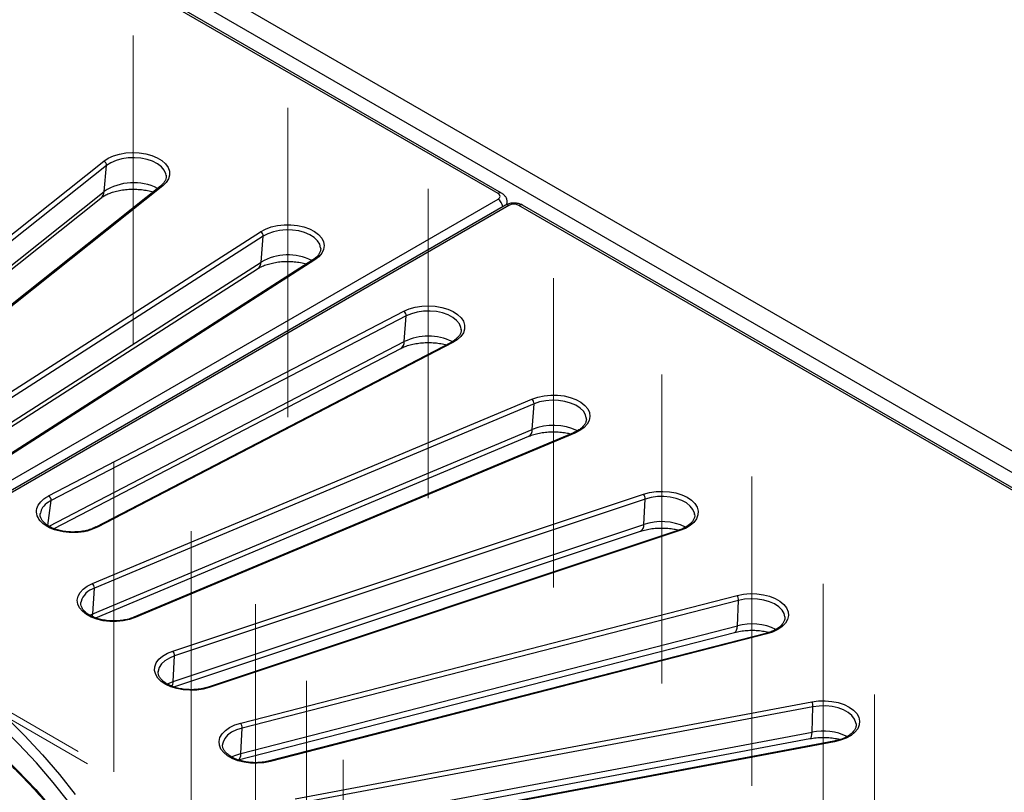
# Model space of a CAD drawing. Header units: millimetres. Extents: x 200 to 5740, y 200 to 4000.
# Tile 36 of 38: x 4617 to 4897, y 2839 to 3058. Entities that reach past the tile are written whole.
import ezdxf

# ---------------------------------------------------------------- set-up
doc = ezdxf.new("R2010")
doc.units = ezdxf.units.MM
doc.header["$LTSCALE"] = 20
doc.linetypes.add('CENTERX2', pattern=[20.32, 12.7, -2.54, 2.54, -2.54])
doc.layers.add('FORMAT', color=7, linetype='Continuous')

msp = doc.modelspace()

# ---------------------------------------------------------------- linework, layer by layer
at = {"color": 7, "linetype": 'Continuous', "lineweight": 25}
for p, q in [((4333.264, 3262.562), (5195.934, 2764.553)), ((4753.033, 3009.064), (4334.673, 3250.578)), ((4754.033, 3009.163), (4335.673, 3250.677)), ((4550.754, 2946.296), (4641.273, 3018.22)), ((4642.079, 3016.994), (4551.56, 2945.07)), ((4641.417, 3009.638), (4642.079, 3016.994)), ((4658.967, 3014.157), (4658.949, 3014.296)), ((4657.384, 3011.168), (4566.865, 2939.244)), ((4658.006, 3011.202), (4567.487, 2939.278)), ((4553.024, 2938.265), (4640.498, 3007.769)), ((4564.464, 2898.579), (4753.033, 3007.438)), ((4755.119, 3005.755), (4566.551, 2896.896)), ((4756.119, 3005.656), (4567.551, 2896.797)), ((4755.544, 3005.935), (4755.587, 3006.218)), ((5177.297, 2764.142), (4758.937, 3005.656)), ((5178.297, 2764.241), (4759.937, 3005.755)), ((4595.093, 2940.12), (4685.739, 2998.237)), ((4686.479, 2996.965), (4595.833, 2938.848)), ((4685.871, 2989.647), (4686.479, 2996.965)), ((4700.569, 2990.273), (4609.924, 2932.156)), ((4701.109, 2990.248), (4610.463, 2932.131)), ((4597.075, 2931.429), (4684.868, 2987.718)), ((4625.67, 2923.352), (4726.342, 2975.681)), ((4727.009, 2974.366), (4626.337, 2922.037)), ((4726.461, 2967.083), (4727.009, 2974.366)), ((4742.606, 2970.431), (4742.589, 2970.69)), ((4739.72, 2966.879), (4639.048, 2914.55)), ((4740.181, 2966.808), (4639.51, 2914.479)), ((4627.217, 2914.086), (4725.434, 2965.139)), ((4638.05, 2898.543), (4762.639, 2950.798)), ((4763.225, 2949.445), (4638.636, 2897.19)), ((4762.744, 2942.194), (4763.225, 2949.445)), ((4778.045, 2945.414), (4778.03, 2945.527)), ((4638.155, 2889.938), (4762.744, 2942.194)), ((4774.409, 2941.244), (4649.821, 2888.989)), ((4774.796, 2941.139), (4650.207, 2888.883)), ((4639.008, 2888.784), (4761.75, 2940.265)), ((4660.864, 2879.41), (4794.232, 2923.861)), ((4794.73, 2922.476), (4661.362, 2878.024)), ((4794.321, 2915.251), (4794.73, 2922.476)), ((4808.729, 2918.137), (4808.709, 2918.29)), ((4660.953, 2870.8), (4794.321, 2915.251)), ((4661.099, 2869.254), (4793.411, 2913.353)), ((4804.257, 2913.653), (4670.889, 2869.202)), ((4804.573, 2913.521), (4671.205, 2869.07)), ((4638.155, 2889.938), (4638.636, 2897.19)), ((4680.088, 2859.006), (4820.774, 2895.166)), ((4821.179, 2893.753), (4680.493, 2857.593)), ((4820.846, 2886.55), (4821.179, 2893.753)), ((4634.837, 2893.398), (4634.802, 2893.159)), ((4680.16, 2850.391), (4820.846, 2886.55)), ((4679.379, 2848.531), (4820.065, 2884.691)), ((4828.937, 2884.41), (4688.251, 2848.25)), ((4829.186, 2884.258), (4688.5, 2848.098)), ((4660.953, 2870.8), (4661.362, 2878.024)), ((4656.707, 2873.686), (4656.696, 2873.554)), ((4695.512, 2837.553), (4841.975, 2865.026)), ((4842.282, 2863.591), (4695.82, 2836.119)), ((4842.03, 2856.407), (4842.282, 2863.591)), ((4680.16, 2850.391), (4680.493, 2857.593)), ((4695.567, 2828.934), (4842.03, 2856.407)), ((4674.967, 2852.998), (4674.952, 2852.804)), ((4694.95, 2827.11), (4841.412, 2854.583)), ((4848.182, 2853.837), (4701.719, 2826.364)), ((4848.366, 2853.67), (4701.903, 2826.198))]:
    msp.add_line(p, q, dxfattribs=at)
at = {"color": 8, "linetype": 'Continuous', "lineweight": 25}
for p, q in [((4552.171, 2938.725), (4641.417, 3009.638)), ((4595.947, 2931.993), (4685.871, 2989.647)), ((4625.792, 2914.756), (4726.461, 2967.083)), ((4625.467, 2914.938), (4626.337, 2922.037)), ((4637.341, 2889.558), (4638.155, 2889.938))]:
    msp.add_line(p, q, dxfattribs=at)
at = {"color": 8, "linetype": 'Continuous', "lineweight": 25, "flags": 128}
for points in [[(5189.813, 2761.989), (4333.264, 3256.464), (3476.715, 2761.989)], [(4658.949, 3014.296), (4658.87, 3014.667), (4658.407, 3015.69), (4657.607, 3016.642), (4656.502, 3017.485), (4655.132, 3018.187), (4653.552, 3018.722), (4651.821, 3019.069), (4650.006, 3019.213), (4648.178, 3019.151), (4646.405, 3018.884), (4644.757, 3018.423), (4643.296, 3017.784), (4642.079, 3016.994)], [(4702.752, 2993.679), (4702.481, 2994.683), (4701.858, 2995.677), (4700.911, 2996.583), (4699.677, 2997.364), (4698.202, 2997.991), (4696.543, 2998.44), (4694.765, 2998.694), (4692.935, 2998.742), (4691.123, 2998.584), (4689.4, 2998.224), (4687.832, 2997.677), (4686.479, 2996.965)], [(4742.589, 2970.69), (4742.51, 2971.131), (4742.071, 2972.157), (4741.293, 2973.115), (4740.207, 2973.966), (4738.853, 2974.679), (4737.285, 2975.226), (4735.562, 2975.585), (4733.751, 2975.744), (4731.921, 2975.696), (4730.142, 2975.442), (4728.484, 2974.993), (4727.009, 2974.366)], [(4778.03, 2945.527), (4777.804, 2946.34), (4777.204, 2947.339), (4776.278, 2948.252), (4775.061, 2949.042), (4773.6, 2949.68), (4771.952, 2950.142), (4770.179, 2950.409), (4768.351, 2950.471), (4766.536, 2950.326), (4764.805, 2949.98), (4763.225, 2949.445)], [(4808.709, 2918.29), (4808.667, 2918.508), (4808.251, 2919.538), (4807.495, 2920.501), (4806.428, 2921.361), (4805.091, 2922.083), (4803.535, 2922.642), (4801.821, 2923.014), (4800.013, 2923.187), (4798.182, 2923.152), (4796.398, 2922.912), (4794.73, 2922.476)], [(4834.315, 2889.069), (4834.095, 2890.015), (4833.517, 2891.018), (4832.612, 2891.938), (4831.413, 2892.737), (4829.967, 2893.387), (4828.329, 2893.861), (4826.562, 2894.141), (4824.735, 2894.217), (4822.917, 2894.086), (4821.179, 2893.753)], [(4653.664, 2793.657), (4653.151, 2795.319), (4651.055, 2801.372), (4648.616, 2807.381), (4645.835, 2813.341), (4642.717, 2819.246), (4639.264, 2825.087), (4635.481, 2830.861), (4631.371, 2836.559), (4626.938, 2842.176), (4622.188, 2847.706), (4617.126, 2853.143), (4611.756, 2858.48), (4606.086, 2863.713), (4600.121, 2868.836), (4593.867, 2873.843), (4587.331, 2878.728), (4580.521, 2883.486), (4573.443, 2888.113), (4566.106, 2892.603)], [(4638.03, 2889.163), (4638.058, 2889.272), (4638.155, 2889.938)], [(4820.065, 2884.691), (4820.194, 2884.742), (4820.447, 2884.974), (4820.644, 2885.362), (4820.779, 2885.894), (4820.846, 2886.55)], [(4828.937, 2884.41), (4828.949, 2884.413), (4829.022, 2884.401), (4829.102, 2884.349), (4829.186, 2884.258)], [(4661.362, 2878.024), (4659.873, 2877.408), (4658.62, 2876.636), (4657.653, 2875.738), (4657.008, 2874.749), (4656.709, 2873.705), (4656.707, 2873.686)], [(4579.063, 2876.33), (4586.077, 2871.528), (4592.809, 2866.594), (4599.252, 2861.533), (4605.399, 2856.351), (4611.244, 2851.054), (4616.779, 2845.647), (4621.999, 2840.136), (4626.897, 2834.528), (4631.469, 2828.828), (4635.709, 2823.044), (4639.612, 2817.182), (4643.175, 2811.247), (4646.392, 2805.247), (4649.262, 2799.189), (4651.779, 2793.079), (4653.942, 2786.923), (4654.744, 2784.327)], [(4659.228, 2870.076), (4659.333, 2870.13), (4660.953, 2870.8)], [(4854.501, 2858.757), (4854.451, 2859.094), (4854.058, 2860.127), (4853.324, 2861.096), (4852.276, 2861.964), (4850.956, 2862.697), (4849.413, 2863.267), (4847.707, 2863.653), (4845.903, 2863.838), (4844.072, 2863.818), (4842.282, 2863.591)], [(4680.493, 2857.593), (4678.9, 2857.07), (4677.515, 2856.378), (4676.39, 2855.543), (4675.569, 2854.598), (4675.084, 2853.578), (4674.967, 2852.998)], [(4841.412, 2854.583), (4841.534, 2854.632), (4841.726, 2854.851), (4841.876, 2855.229), (4841.978, 2855.754), (4842.03, 2856.407)], [(4848.182, 2853.837), (4848.186, 2853.837), (4848.241, 2853.822), (4848.302, 2853.766), (4848.366, 2853.67)], [(4677.499, 2849.394), (4678.428, 2849.822), (4680.16, 2850.391)], [(4679.379, 2848.531), (4679.508, 2848.582), (4679.761, 2848.814), (4679.958, 2849.203), (4680.093, 2849.734), (4680.16, 2850.391)], [(4688.5, 2848.098), (4688.416, 2848.189), (4688.336, 2848.242), (4688.263, 2848.253), (4688.251, 2848.25)]]:
    msp.add_lwpolyline(points, dxfattribs=at)
at = {"color": 7, "linetype": 'Continuous', "lineweight": 25, "flags": 128}
for points in [[(4641.273, 3018.22), (4642.533, 3019.047), (4644.034, 3019.727), (4645.726, 3020.237), (4647.552, 3020.558), (4649.448, 3020.679), (4651.352, 3020.598), (4653.196, 3020.316), (4654.92, 3019.843), (4656.464, 3019.196), (4657.775, 3018.396), (4658.81, 3017.47), (4659.532, 3016.45), (4659.917, 3015.371), (4659.953, 3014.27), (4659.637, 3013.183), (4658.98, 3012.149), (4658.006, 3011.202)], [(4685.739, 2998.237), (4687.141, 2998.984), (4688.757, 2999.57), (4690.532, 2999.974), (4692.406, 3000.183), (4694.314, 3000.19), (4696.192, 2999.994), (4697.976, 2999.603), (4699.605, 2999.029), (4701.023, 2998.291), (4702.182, 2997.416), (4703.043, 2996.433), (4703.577, 2995.375), (4703.765, 2994.279), (4703.6, 2993.182), (4703.089, 2992.12), (4702.249, 2991.131), (4701.109, 2990.248)], [(4726.342, 2975.681), (4727.872, 2976.339), (4729.586, 2976.824), (4731.424, 2977.119), (4733.325, 2977.214), (4735.225, 2977.106), (4737.057, 2976.798), (4738.76, 2976.301), (4740.276, 2975.631), (4741.553, 2974.813), (4742.547, 2973.872), (4743.226, 2972.843), (4743.565, 2971.759), (4743.553, 2970.657), (4743.191, 2969.575), (4742.49, 2968.55), (4741.476, 2967.617), (4740.181, 2966.808)], [(4762.639, 2950.798), (4764.28, 2951.361), (4766.072, 2951.739), (4767.954, 2951.922), (4769.862, 2951.902), (4771.731, 2951.679), (4773.497, 2951.262), (4775.101, 2950.665), (4776.487, 2949.908), (4777.609, 2949.017), (4778.428, 2948.022), (4778.916, 2946.957), (4779.057, 2945.858), (4778.846, 2944.763), (4778.29, 2943.709), (4777.408, 2942.732), (4776.23, 2941.866), (4774.796, 2941.139)], [(4794.232, 2923.861), (4795.965, 2924.322), (4797.816, 2924.59), (4799.721, 2924.658), (4801.615, 2924.523), (4803.433, 2924.189), (4805.114, 2923.668), (4806.601, 2922.977), (4807.843, 2922.14), (4808.797, 2921.186), (4809.431, 2920.147), (4809.724, 2919.059), (4809.665, 2917.958), (4809.257, 2916.881), (4808.513, 2915.867), (4807.459, 2914.949), (4806.13, 2914.158), (4804.573, 2913.521)], [(4650.207, 2888.883), (4648.566, 2888.321), (4646.775, 2887.942), (4644.893, 2887.759), (4642.985, 2887.78), (4641.115, 2888.002), (4639.349, 2888.419), (4637.745, 2889.016), (4636.359, 2889.773), (4635.237, 2890.664), (4634.418, 2891.659), (4633.93, 2892.724), (4633.789, 2893.823), (4634, 2894.918), (4634.557, 2895.972), (4635.439, 2896.949), (4636.617, 2897.816), (4638.05, 2898.543)], [(4820.774, 2895.166), (4822.581, 2895.519), (4824.47, 2895.675), (4826.377, 2895.627), (4828.236, 2895.378), (4829.984, 2894.936), (4831.562, 2894.317), (4832.915, 2893.54), (4833.999, 2892.633), (4834.775, 2891.627), (4835.218, 2890.555), (4835.312, 2889.455), (4835.054, 2888.363), (4834.453, 2887.317), (4833.529, 2886.353), (4832.315, 2885.504), (4830.85, 2884.797), (4829.186, 2884.258)], [(4671.205, 2869.07), (4669.471, 2868.609), (4667.621, 2868.341), (4665.716, 2868.273), (4663.822, 2868.408), (4662.003, 2868.742), (4660.322, 2869.264), (4658.835, 2869.954), (4657.594, 2870.791), (4656.64, 2871.745), (4656.005, 2872.784), (4655.713, 2873.873), (4655.771, 2874.974), (4656.18, 2876.05), (4656.923, 2877.064), (4657.978, 2877.983), (4659.306, 2878.774), (4660.864, 2879.41)], [(4841.975, 2865.026), (4843.836, 2865.268), (4845.743, 2865.309), (4847.631, 2865.146), (4849.435, 2864.787), (4851.093, 2864.242), (4852.55, 2863.53), (4853.755, 2862.676), (4854.669, 2861.709), (4855.258, 2860.661), (4855.504, 2859.569), (4855.399, 2858.469), (4854.945, 2857.399), (4854.158, 2856.395), (4853.065, 2855.492), (4851.703, 2854.72), (4850.119, 2854.106), (4848.366, 2853.67)], [(4613.463, 2860.85), (4618.865, 2855.479), (4623.958, 2850.009), (4628.737, 2844.445), (4633.197, 2838.794)], [(4688.5, 2848.098), (4686.693, 2847.745), (4684.803, 2847.589), (4682.897, 2847.637), (4681.038, 2847.886), (4679.29, 2848.328), (4677.712, 2848.948), (4676.358, 2849.724), (4675.275, 2850.631), (4674.499, 2851.637), (4674.056, 2852.709), (4673.962, 2853.809), (4674.22, 2854.901), (4674.821, 2855.947), (4675.744, 2856.911), (4676.959, 2857.76), (4678.423, 2858.467), (4680.088, 2859.006)]]:
    msp.add_lwpolyline(points, dxfattribs=at)
at = {"color": 7, "linetype": 'Continuous', "lineweight": 25}
for centre, radius, start, end in [((4640.743, 3016.993), 1.336, 0.02382, 66.62708), ((4685.032, 2996.974), 1.447, 359.61403, 60.76536), ((4725.42, 2974.387), 1.589, 359.2427, 54.51604), ((4761.444, 2949.478), 1.781, 358.95337, 47.85149), ((4792.674, 2922.519), 2.056, 358.78321, 40.75796), ((4636.855, 2897.222), 1.781, 358.95337, 47.85149), ((4818.7, 2893.806), 2.48, 358.7583, 33.24133), ((4659.307, 2878.068), 2.056, 358.78321, 40.75796), ((4839.075, 2863.653), 3.208, 358.88852, 25.33275), ((4678.014, 2857.647), 2.48, 358.7583, 33.24133)]:
    msp.add_arc(centre, radius, start, end, dxfattribs=at)
at = {"color": 8, "linetype": 'Continuous', "lineweight": 25}
for centre, radius, start, end in [((4649.722, 2996.975), 15.143, 63.24577, 123.25768), ((4657.723, 3010.667), 0.605, 62.09753, 124.08598), ((4638.843, 3009.744), 2.576, 309.96781, 357.64807), ((4753.617, 3008.257), 0.997, 65.36557, 125.9244), ((4751.329, 3004.808), 3.134, 9.93691, 57.06237), ((4755.534, 3004.849), 0.997, 54.07764, 114.6119), ((4759.522, 3004.849), 0.997, 65.3881, 125.92236), ((4693.46, 2976.192), 15.448, 63.92959, 119.42548), ((4683.463, 2989.673), 2.408, 305.69299, 359.37331), ((4700.817, 2989.796), 0.537, 57.13612, 117.49774), ((4724.212, 2967.028), 2.25, 302.9098, 1.3952), ((4733.262, 2952.799), 15.821, 64.53598, 115.45743), ((4739.891, 2966.452), 0.46, 50.78784, 111.76925), ((4760.697, 2942.028), 2.054, 300.85507, 4.62267), ((4768.691, 2927.446), 15.902, 64.62893, 111.96282), ((4774.516, 2940.874), 0.385, 43.3791, 106.07066), ((4799.375, 2900.271), 15.809, 64.45398, 108.6452), ((4639.219, 2914.124), 0.459, 50.7492, 112.15509), ((4792.401, 2915.005), 1.936, 301.46924, 7.31058), ((4804.312, 2913.341), 0.317, 34.6131, 100.02246), ((4640.126, 2891.897), 5.498, 105.72569, 164.15927), ((4649.927, 2888.618), 0.385, 43.3791, 106.07066), ((4824.948, 2871.124), 15.962, 64.60726, 104.88912), ((4657.956, 2870.806), 2.997, 331.18262, 359.88402), ((4670.944, 2868.89), 0.317, 34.6131, 100.02246), ((4845.188, 2841.022), 15.705, 64.49887, 101.60301)]:
    msp.add_arc(centre, radius, start, end, dxfattribs=at)
at = {"color": 7, "linetype": 'Continuous', "lineweight": 25}
for centre, major_axis, ratio, start_param, end_param in [((4751.602, 3008.251), (2.015, 0), 0.5729191, 5.5015852, 7.0647854), ((4757.528, 3004.83), (2, 0), 0.5816896, 0.7891963, 2.3523964)]:
    msp.add_ellipse(centre, major_axis=major_axis, ratio=ratio, start_param=start_param, end_param=end_param, dxfattribs=at)
for points, knots in [([(4658.931, 3014.266), (4658.956, 3014.047), (4659.011, 3013.566), (4658.788, 3012.831), (4658.319, 3012.049), (4657.79, 3011.498), (4657.442, 3011.215), (4657.384, 3011.168)], [0, 0, 0, 0, 0.2152972, 0.4726008, 0.715379, 0.9525682, 1, 1, 1, 1]), ([(4640.498, 3007.769), (4640.63, 3007.869), (4641.01, 3008.157), (4641.849, 3008.651), (4643.077, 3009.196), (4644.526, 3009.663), (4646.151, 3010.02), (4647.902, 3010.242), (4649.718, 3010.313), (4651.541, 3010.23), (4653.287, 3009.985), (4654.545, 3009.723), (4655.142, 3009.517), (4655.256, 3009.478)], [0, 0, 0, 0, 0.051697, 0.1493869, 0.2483848, 0.3492435, 0.4519036, 0.5559798, 0.6609593, 0.7662883, 0.8713058, 0.9753789, 1, 1, 1, 1]), ([(4755.557, 3006.21), (4755.587, 3006.419), (4755.658, 3006.927), (4755.43, 3007.71), (4754.969, 3008.442), (4754.465, 3008.898), (4754.127, 3009.105), (4754.033, 3009.163)], [0, 0, 0, 0, 0.1768446, 0.4291969, 0.6664936, 0.9065003, 1, 1, 1, 1]), ([(4759.937, 3005.755), (4759.738, 3005.857), (4759.23, 3006.116), (4758.292, 3006.343), (4757.165, 3006.386), (4756.06, 3006.209), (4755.425, 3005.902), (4755.119, 3005.755)], [0, 0, 0, 0, 0.13755, 0.3507275, 0.5683262, 0.7924881, 1, 1, 1, 1]), ([(4702.727, 2993.681), (4702.741, 2993.614), (4702.817, 2993.26), (4702.679, 2992.661), (4702.288, 2991.831), (4701.613, 2991.018), (4700.913, 2990.519), (4700.569, 2990.273)], [0, 0, 0, 0, 0.0593805, 0.3108242, 0.533106, 0.7701221, 1, 1, 1, 1]), ([(4684.868, 2987.718), (4685.035, 2987.82), (4685.518, 2988.116), (4686.516, 2988.59), (4687.908, 2989.081), (4689.492, 2989.47), (4691.215, 2989.73), (4693.019, 2989.841), (4694.848, 2989.799), (4696.618, 2989.594), (4697.935, 2989.35), (4698.585, 2989.145), (4698.735, 2989.097)], [0, 0, 0, 0, 0.0572161, 0.1659697, 0.2765, 0.3890811, 0.5033536, 0.6187771, 0.734748, 0.8505925, 0.9655532, 1, 1, 1, 1]), ([(4742.569, 2970.486), (4742.576, 2970.318), (4742.595, 2969.893), (4742.334, 2969.209), (4741.806, 2968.411), (4741.001, 2967.654), (4740.235, 2967.151), (4739.787, 2966.914), (4739.72, 2966.879)], [0, 0, 0, 0, 0.1383645, 0.3506196, 0.5525624, 0.767508, 0.9654835, 1, 1, 1, 1]), ([(4725.434, 2965.139), (4725.634, 2965.238), (4726.215, 2965.527), (4727.357, 2965.961), (4728.893, 2966.38), (4730.585, 2966.676), (4732.373, 2966.828), (4734.202, 2966.828), (4735.993, 2966.664), (4737.396, 2966.435), (4738.125, 2966.223), (4738.339, 2966.161)], [0, 0, 0, 0, 0.0636972, 0.1857121, 0.3096855, 0.4356658, 0.5630887, 0.6912977, 0.8196085, 0.9471185, 1, 1, 1, 1]), ([(4778.001, 2945.504), (4778.027, 2945.352), (4778.103, 2944.911), (4777.921, 2944.222), (4777.466, 2943.388), (4776.722, 2942.596), (4775.705, 2941.848), (4774.84, 2941.445), (4774.409, 2941.244)], [0, 0, 0, 0, 0.1035889, 0.3000682, 0.4697221, 0.6505012, 0.8260609, 1, 1, 1, 1]), ([(4761.75, 2940.265), (4761.978, 2940.356), (4762.648, 2940.624), (4763.915, 2941.001), (4765.569, 2941.334), (4767.338, 2941.526), (4769.161, 2941.568), (4770.969, 2941.447), (4772.492, 2941.231), (4773.334, 2941.007), (4773.646, 2940.924)], [0, 0, 0, 0, 0.07124587, 0.20874794, 0.34819107, 0.48942438, 0.63173378, 0.77436535, 0.91637523, 1, 1, 1, 1]), ([(4639.51, 2914.479), (4638.569, 2914.079), (4636.687, 2913.279), (4633.194, 2912.848), (4629.688, 2913.065), (4626.496, 2913.951), (4623.995, 2915.394), (4622.46, 2917.233), (4622.066, 2919.265), (4622.863, 2921.252), (4624.311, 2922.598), (4625.408, 2923.207), (4625.67, 2923.352)], [0, 0, 0, 0, 0.1073818, 0.2147691, 0.3221358, 0.4294909, 0.5367385, 0.6440848, 0.7514034, 0.8588319, 0.9663066, 1, 1, 1, 1]), ([(4639.043, 2914.559), (4638.69, 2914.386), (4637.898, 2914), (4636.459, 2913.561), (4634.818, 2913.249), (4633.112, 2913.108), (4631.392, 2913.143), (4629.71, 2913.349), (4628.129, 2913.722), (4626.703, 2914.239), (4625.48, 2914.883), (4624.505, 2915.613), (4623.795, 2916.402), (4623.379, 2917.195), (4623.206, 2917.881), (4623.283, 2918.304), (4623.313, 2918.467)], [0, 0, 0, 0, 0.0614863, 0.1378619, 0.2124234, 0.2864938, 0.3610999, 0.435429, 0.5095536, 0.5836704, 0.6570289, 0.7304925, 0.8033834, 0.8773358, 0.9530137, 1, 1, 1, 1]), ([(4808.692, 2918.26), (4808.707, 2918.207), (4808.801, 2917.871), (4808.704, 2917.292), (4808.397, 2916.491), (4807.803, 2915.702), (4806.936, 2914.942), (4805.811, 2914.265), (4804.865, 2913.86), (4804.332, 2913.679), (4804.257, 2913.653)], [0, 0, 0, 0, 0.0322801, 0.2039138, 0.3602389, 0.5101748, 0.6696762, 0.8268301, 0.975348, 1, 1, 1, 1]), ([(4793.411, 2913.353), (4793.665, 2913.434), (4794.412, 2913.67), (4795.782, 2913.976), (4797.523, 2914.211), (4799.339, 2914.295), (4801.158, 2914.219), (4802.842, 2914.015), (4803.838, 2913.775), (4804.292, 2913.665)], [0, 0, 0, 0, 0.0798744, 0.2350077, 0.3919128, 0.5502462, 0.709173, 0.8677178, 1, 1, 1, 1]), ([(4649.821, 2888.989), (4649.581, 2888.894), (4648.88, 2888.617), (4647.583, 2888.262), (4645.931, 2887.993), (4644.21, 2887.897), (4642.487, 2887.977), (4640.82, 2888.229), (4639.269, 2888.643), (4637.891, 2889.199), (4636.73, 2889.87), (4635.826, 2890.621), (4635.193, 2891.412), (4634.851, 2892.213), (4634.733, 2892.846), (4634.836, 2893.233), (4634.867, 2893.35)], [0, 0, 0, 0, 0.0399815, 0.116847, 0.1940406, 0.2714486, 0.3489405, 0.4263506, 0.5035056, 0.5802656, 0.6565381, 0.7323932, 0.808215, 0.8850342, 0.9653416, 1, 1, 1, 1]), ([(4834.28, 2889.087), (4834.297, 2888.936), (4834.345, 2888.493), (4834.114, 2887.796), (4833.595, 2886.963), (4832.801, 2886.182), (4831.722, 2885.463), (4830.435, 2884.848), (4829.435, 2884.556), (4828.937, 2884.41)], [0, 0, 0, 0, 0.0884883, 0.2579799, 0.4015424, 0.5544113, 0.7038559, 0.8526806, 1, 1, 1, 1]), ([(4820.065, 2884.691), (4820.339, 2884.757), (4821.15, 2884.952), (4822.599, 2885.179), (4824.397, 2885.307), (4826.228, 2885.281), (4828.002, 2885.087), (4829.224, 2884.882), (4829.786, 2884.713), (4829.838, 2884.698)], [0, 0, 0, 0, 0.0905826, 0.2673669, 0.4456412, 0.624855, 0.8039969, 0.981863, 1, 1, 1, 1]), ([(4579.461, 2875.56), (4580.619, 2874.786), (4583.981, 2872.538), (4589.363, 2868.729), (4595.518, 2864.1), (4601.416, 2859.362), (4607.055, 2854.523), (4612.43, 2849.587), (4617.534, 2844.559), (4622.364, 2839.443), (4626.915, 2834.245), (4631.183, 2828.968), (4635.163, 2823.62), (4638.853, 2818.203), (4642.248, 2812.724), (4645.344, 2807.187), (4648.144, 2801.599), (4650.627, 2795.961), (4652.562, 2791.032), (4653.54, 2787.971), (4653.91, 2786.816)], [0, 0, 0, 0, 0.030661, 0.0889593, 0.1472586, 0.2055592, 0.2638626, 0.3221703, 0.3804841, 0.4388061, 0.4971388, 0.5554847, 0.6138468, 0.672228, 0.7306314, 0.7890602, 0.8475171, 0.9060047, 0.9645246, 1, 1, 1, 1]), ([(4670.889, 2869.202), (4670.631, 2869.121), (4669.876, 2868.886), (4668.514, 2868.61), (4666.816, 2868.442), (4665.086, 2868.451), (4663.388, 2868.634), (4661.784, 2868.985), (4660.33, 2869.486), (4659.076, 2870.114), (4658.065, 2870.837), (4657.32, 2871.617), (4656.866, 2872.417), (4656.668, 2873.065), (4656.718, 2873.455), (4656.734, 2873.583)], [0, 0, 0, 0, 0.0433128, 0.1266085, 0.2102053, 0.2939527, 0.3776965, 0.4612287, 0.5443925, 0.6270584, 0.7092071, 0.7911379, 0.8735119, 0.9583709, 1, 1, 1, 1]), ([(4854.479, 2858.767), (4854.491, 2858.713), (4854.564, 2858.372), (4854.43, 2857.788), (4854.052, 2856.957), (4853.369, 2856.15), (4852.395, 2855.386), (4851.182, 2854.731), (4849.774, 2854.188), (4848.713, 2853.954), (4848.182, 2853.837)], [0, 0, 0, 0, 0.02870792, 0.17924552, 0.31274996, 0.45511457, 0.59220986, 0.72790442, 0.86357251, 1, 1, 1, 1]), ([(4841.412, 2854.583), (4841.703, 2854.633), (4842.563, 2854.782), (4844.065, 2854.921), (4845.892, 2854.941), (4847.69, 2854.794), (4849.09, 2854.582), (4849.816, 2854.381), (4850.02, 2854.324)], [0, 0, 0, 0, 0.1039139, 0.3073875, 0.511952, 0.7168142, 0.9205651, 1, 1, 1, 1]), ([(4688.251, 2848.25), (4687.978, 2848.185), (4687.18, 2847.995), (4685.769, 2847.802), (4684.046, 2847.738), (4682.327, 2847.851), (4680.678, 2848.136), (4679.157, 2848.578), (4677.816, 2849.159), (4676.703, 2849.848), (4675.847, 2850.609), (4675.277, 2851.404), (4674.971, 2852.151), (4674.974, 2852.626), (4674.976, 2852.844)], [0, 0, 0, 0, 0.0459046, 0.1342174, 0.2227775, 0.3114029, 0.3998923, 0.4880579, 0.5757452, 0.6628694, 0.7495748, 0.8363696, 0.9247123, 1, 1, 1, 1])]:
    msp.add_open_spline(points, degree=3, knots=knots, dxfattribs=at)
at = {"color": 8, "linetype": 'Continuous', "lineweight": 25}
msp.add_open_spline([(4626.337, 2922.037), (4626.337, 2922.037), (4626.093, 2921.909), (4625.124, 2921.341), (4623.786, 2920.173), (4623.469, 2919.015), (4623.317, 2918.462)], degree=3, knots=[0, 0, 0, 0, 0.0000086, 0.1408117, 0.5901155, 1, 1, 1, 1], dxfattribs=at)
at = {"color": 7, "linetype": 'Continuous', "lineweight": 25}
msp.add_open_spline([(4625.67, 2923.352), (4625.716, 2923.319), (4625.809, 2923.253), (4625.942, 2923.114), (4626.063, 2922.953), (4626.167, 2922.773), (4626.25, 2922.583), (4626.308, 2922.391), (4626.341, 2922.204), (4626.338, 2922.093), (4626.337, 2922.037)], degree=3, dxfattribs=at)
at = {"layer": 'FORMAT', "linetype": 'CENTERX2', "lineweight": 18}
for p, q in [((4649.639, 2966.189), (4649.639, 3053.823)), ((4693.424, 2945.721), (4693.424, 3033.355)), ((4733.262, 2922.723), (4733.262, 3010.357)), ((4768.717, 2897.447), (4768.717, 2985.081)), ((4799.402, 2870.17), (4799.402, 2957.803)), ((4644.129, 2845.192), (4644.129, 2932.825)), ((4824.98, 2841.191), (4824.98, 2928.824)), ((4666.034, 2825.719), (4666.034, 2913.352)), ((4636.635, 2847.438), (4539.064, 2903.765)), ((4634.068, 2850.955), (4541.631, 2904.317)), ((4845.17, 2810.827), (4845.17, 2898.46)), ((4684.294, 2805.031), (4684.294, 2892.664)), ((4698.708, 2783.354), (4698.708, 2870.988)), ((4859.752, 2779.411), (4859.752, 2867.044)), ((4709.117, 2760.927), (4709.117, 2848.56))]:
    msp.add_line(p, q, dxfattribs=at)

doc.saveas('drawing.dxf')
